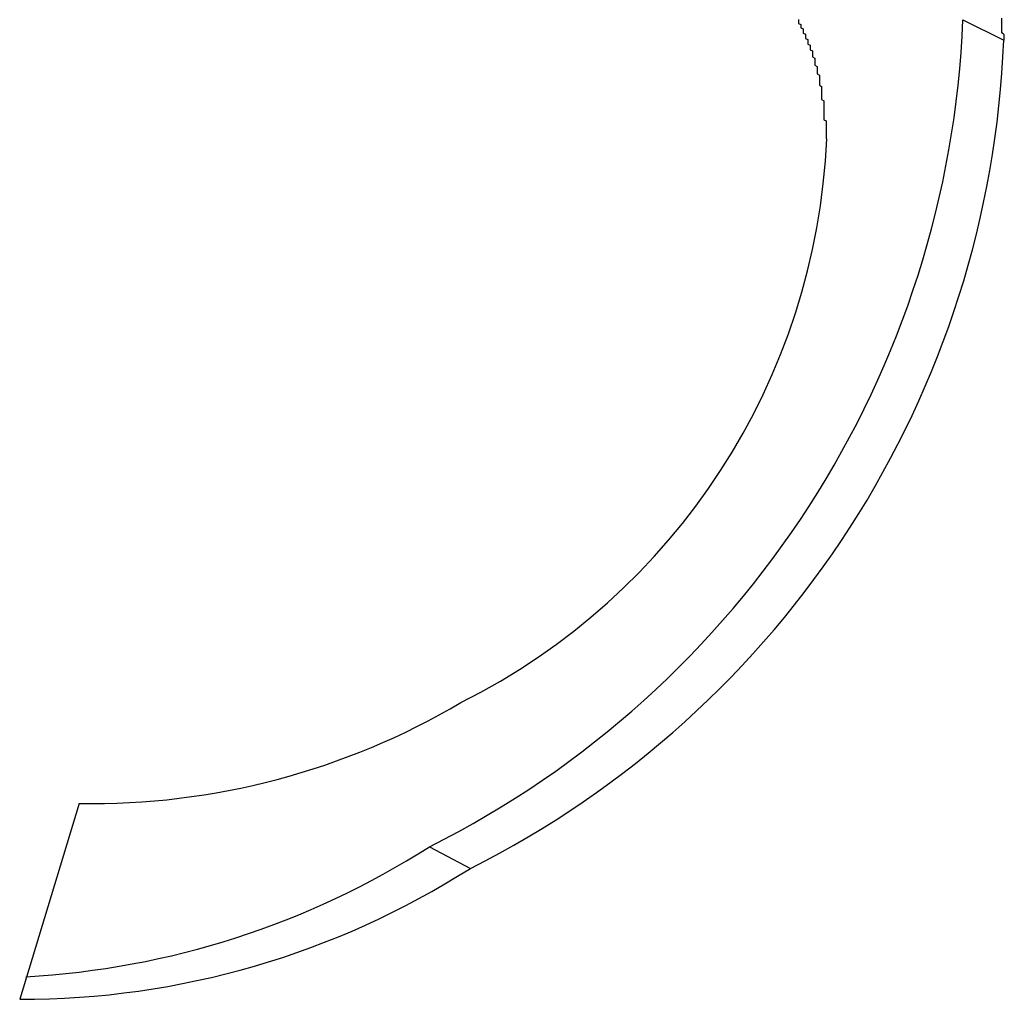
# Paper-space layout 'Layout1' of a CAD drawing. Extents: x -201 to 291, y 10 to 347.
# Tile 56 of 90: x 243.369 to 244.084, y 110.037 to 110.75. Entities that reach past the tile are written whole.
import ezdxf

# ---------------------------------------------------------------- set-up
doc = ezdxf.new("R2010")
doc.units = 0
doc.layers.add('DEFAULT', color=7, linetype='CONTINUOUS')
doc.layers.add('FTP-20T-40T', color=7, linetype='CONTINUOUS')

# ---------------------------------------------------------------- blocks, each defined once
blk = doc.blocks.new('SE6')
at = {"layer": 'FTP-20T-40T', "color": 7, "linetype": 'CONTINUOUS'}
for p, q in [((264.9750844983, 66.5350998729), (264.992726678, 66.5262069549)), ((264.5929353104, 66.1959929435), (264.5671448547, 66.1112963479)), ((264.7443966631, 66.1772794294), (264.7620581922, 66.1679546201))]:
    blk.add_line(p, q, dxfattribs=at)
at = {"layer": 'FTP-20T-40T', "color": 7}
for points in [[(264.993, 66.5262, 0), (264.993, 66.527, 0), (264.993, 66.5278, 0), (264.993, 66.5286, 0), (264.992, 66.5294, 0), (264.992, 66.5302, 0), (264.992, 66.531, 0), (264.992, 66.5318, 0), (264.992, 66.5326, 0), (264.992, 66.5334, 0), (264.992, 66.5342, 0), (264.992, 66.535, 0), (264.992, 66.5358, 0)], [(264.904, 66.5352, 0), (264.904, 66.5348, 0), (264.904, 66.5343, 0), (264.904, 66.5339, 0), (264.904, 66.5334, 0), (264.905, 66.533, 0), (264.905, 66.5325, 0), (264.905, 66.5321, 0), (264.905, 66.5316, 0), (264.906, 66.5312, 0), (264.906, 66.5307, 0), (264.906, 66.5303, 0), (264.906, 66.5298, 0), (264.906, 66.5293, 0), (264.907, 66.5289, 0), (264.907, 66.5284, 0), (264.907, 66.5279, 0), (264.907, 66.5274, 0), (264.907, 66.527, 0), (264.908, 66.5265, 0), (264.908, 66.526, 0), (264.908, 66.5255, 0), (264.908, 66.525, 0), (264.908, 66.5245, 0), (264.909, 66.5241, 0), (264.909, 66.5236, 0), (264.909, 66.5231, 0), (264.909, 66.5226, 0), (264.909, 66.5221, 0), (264.91, 66.5216, 0), (264.91, 66.5211, 0), (264.91, 66.5206, 0), (264.91, 66.5201, 0), (264.91, 66.5195, 0), (264.91, 66.519, 0), (264.911, 66.5185, 0), (264.911, 66.518, 0), (264.911, 66.5175, 0), (264.911, 66.517, 0), (264.911, 66.5164, 0), (264.911, 66.5159, 0), (264.911, 66.5154, 0), (264.912, 66.5149, 0), (264.912, 66.5143, 0), (264.912, 66.5138, 0), (264.912, 66.5133, 0), (264.912, 66.5128, 0), (264.912, 66.5122, 0), (264.912, 66.5117, 0), (264.913, 66.5111, 0), (264.913, 66.5106, 0), (264.913, 66.5101, 0), (264.913, 66.5095, 0), (264.913, 66.509, 0), (264.913, 66.5084, 0), (264.913, 66.5079, 0), (264.913, 66.5073, 0), (264.913, 66.5068, 0), (264.914, 66.5062, 0), (264.914, 66.5056, 0), (264.914, 66.5051, 0), (264.914, 66.5045, 0), (264.914, 66.504, 0), (264.914, 66.5034, 0), (264.914, 66.5028, 0), (264.914, 66.5023, 0), (264.914, 66.5017, 0), (264.914, 66.5011, 0), (264.914, 66.5006, 0), (264.915, 66.5, 0), (264.915, 66.4994, 0), (264.915, 66.4988, 0), (264.915, 66.4983, 0), (264.915, 66.4977, 0), (264.915, 66.4971, 0), (264.915, 66.4965, 0), (264.915, 66.4959, 0), (264.915, 66.4954, 0), (264.915, 66.4948, 0), (264.915, 66.4942, 0), (264.915, 66.4936, 0), (264.915, 66.493, 0), (264.915, 66.4924, 0), (264.915, 66.4918, 0), (264.916, 66.4913, 0), (264.916, 66.4907, 0), (264.916, 66.4901, 0), (264.916, 66.4895, 0), (264.916, 66.4889, 0), (264.916, 66.4883, 0), (264.916, 66.4877, 0), (264.916, 66.4871, 0), (264.916, 66.4865, 0), (264.916, 66.4859, 0), (264.916, 66.4853, 0), (264.916, 66.4847, 0), (264.916, 66.4841, 0), (264.916, 66.4835, 0)]]:
    blk.add_polyline3d(points, dxfattribs=at)
at = {"layer": 'FTP-20T-40T', "color": 7, "linetype": 'CONTINUOUS'}
for centre, radius, start, end in [((264.5566248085, 66.5516092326), 0.4187852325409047, 296.6393242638, 357.7406991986), ((264.5740223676, 66.5424121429), 0.4190177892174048, 296.6637570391, 357.7835774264), ((264.6297632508, 66.4961504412), 0.2867474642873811, 296.5657772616, 357.4791542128), ((264.5980390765, 66.5104188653), 0.3144673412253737, 269.0700557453, 300.5762714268), ((264.5497541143, 66.48259741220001), 0.362083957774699, 273.1643413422, 302.517822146), ((264.5678217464, 66.47256308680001), 0.3612673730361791, 269.892647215, 302.524003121)]:
    blk.add_arc(centre, radius, start, end, dxfattribs=at)

psp = doc.layouts.get("Layout1")

# ---------------------------------------------------------------- block references
at = {"layer": 'DEFAULT', "xscale": 1.681103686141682, "yscale": 1.681103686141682, "zscale": 1.681103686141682}
psp.add_blockref('SE6', (-201.3962176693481, -1.102729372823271), dxfattribs=at)

doc.saveas('drawing.dxf')
